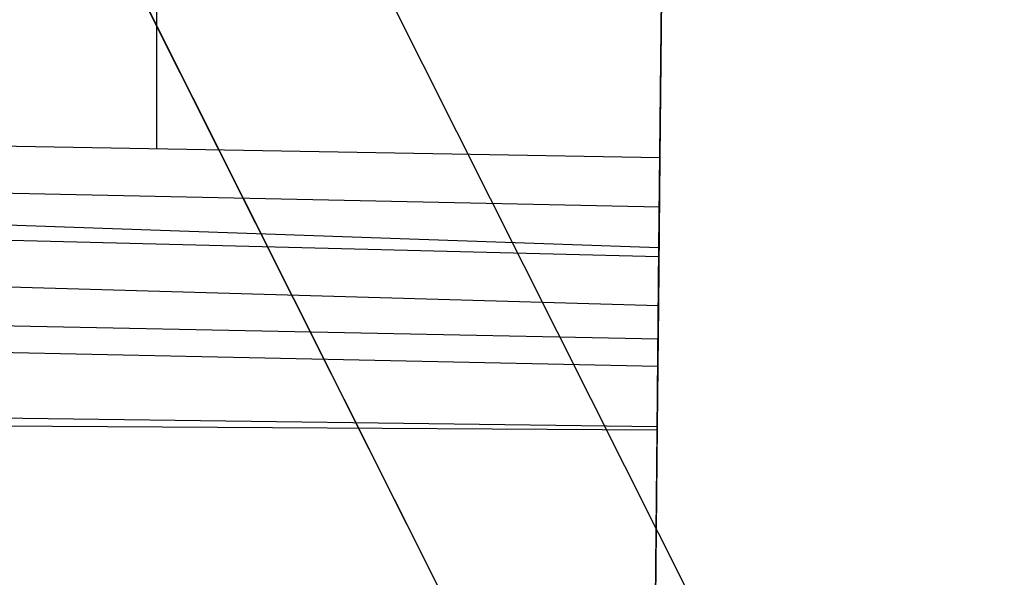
# Model space of a CAD drawing. Header units: millimetres. Extents: x 10802 to 11966, y -167 to 850.
# Tile 45 of 182: x 11418 to 11453, y 383 to 403. Entities that reach past the tile are written whole.
import ezdxf

# ---------------------------------------------------------------- set-up
doc = ezdxf.new("R2010")
doc.units = ezdxf.units.MM
for name, color, linetype in [('1', 7, 'Continuous'), ('color', 7, 'Continuous'), ('luz', 7, 'Continuous')]:
    doc.layers.add(name, color=color, linetype=linetype)

msp = doc.modelspace()

# ---------------------------------------------------------------- linework, layer by layer
at = {"layer": '1', "color": 29, "true_color": 0x4d342b}
for p, q in [((11435.625, -145.35, 61.8), (11440.971, 418.39, 61.8)), ((11440.747, 394.78, 65.657), (11440.971, 418.39, 65.657)), ((11440.971, 418.39, 59.568), (11440.778, 398.026, 59.568)), ((11422.713, 398.344, 59.568), (11422.713, 405.685, 59.568)), ((11440.747, 394.78, 65.657), (11323.464, 398.841, 65.657)), ((11404.454, 398.666, 59.568), (11440.778, 398.026, 59.568)), ((11440.778, 398.026, 59.568), (11440.727, 392.698, 59.552)), ((11323.46, 397.406, 59.449), (11440.744, 394.473, 59.561)), ((11397.266, 397.176, 59.552), (11440.761, 396.249, 59.566)), ((11440.727, 392.698, 59.552), (11323.456, 396.068, 59.331)), ((11440.685, 388.233, 65.528), (11440.747, 394.78, 65.657)), ((11323.45, 393.87, 65.232), (11440.716, 391.505, 65.612)), ((11323.448, 392.982, 58.993), (11440.707, 390.53, 59.537)), ((11440.727, 392.698, 59.552), (11440.686, 388.363, 59.524)), ((11323.439, 389.911, 58.554), (11440.686, 388.363, 59.524)), ((11440.685, 388.233, 65.528), (11323.436, 388.929, 64.555)), ((11440.686, 388.363, 59.524), (11440.567, 375.856, 59.02)), ((11440.564, 375.528, 65.026), (11440.685, 388.233, 65.528))]:
    msp.add_line(p, q, dxfattribs=at)
at = {"layer": 'color', "color": 254, "true_color": 0xcad1ee}
for p, q in [((11409.942, 428.23, 17.162), (11448.881, 350.533, -19.881)), ((11416.173, 415.795, 13.408), (11450.849, 346.606, -19.579))]:
    msp.add_line(p, q, dxfattribs=at)
at = {"layer": 'luz', "color": 254, "true_color": 0xcad1ee}
for p, q in [((11321.883, 621.387, -40.088), (11457.356, 351.379, -40.088)), ((11321.883, 621.387, -41.588), (11457.356, 351.379, -41.588))]:
    msp.add_line(p, q, dxfattribs=at)

doc.saveas('drawing.dxf')
